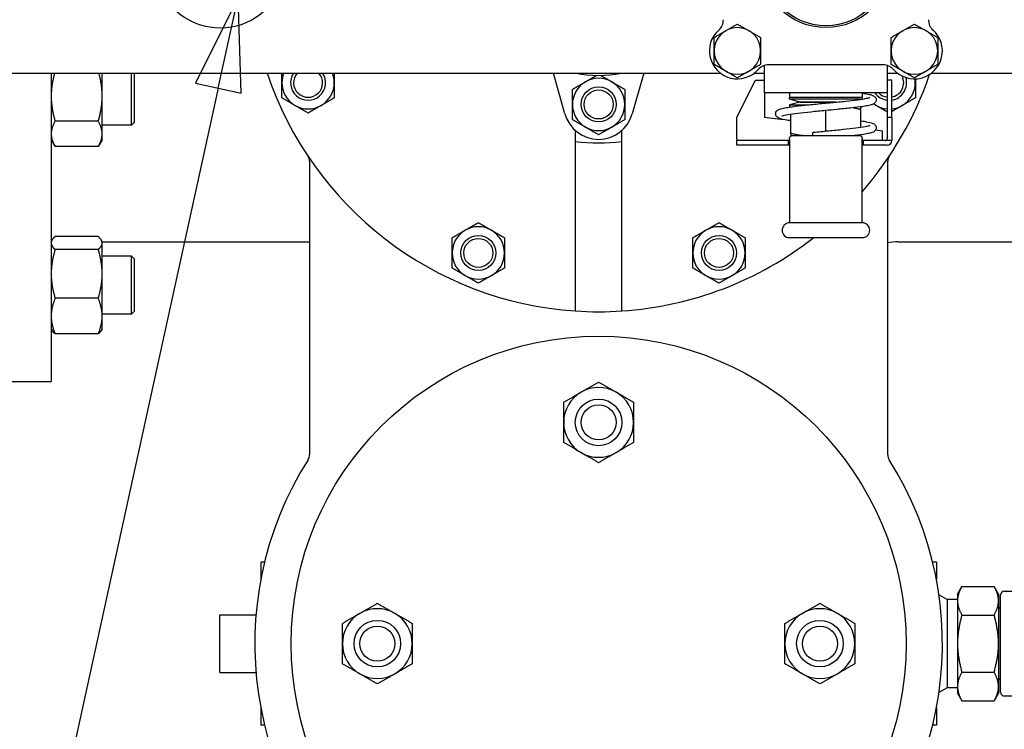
# Paper-space layout 'SHEET_2' of a CAD drawing. Header units: inches. Extents: x 2 to 369, y 6 to 267.
# Tile 19 of 64: x 40.35 to 50.92, y 102.4 to 110.01. Entities that reach past the tile are written whole.
import ezdxf

# ---------------------------------------------------------------- set-up
doc = ezdxf.new("R2010")
doc.units = ezdxf.units.IN
doc.header["$LTSCALE"] = 8
doc.header["$MEASUREMENT"] = 0
doc.layers.get('0').update_dxf_attribs({"lineweight": 25})
doc.layers.add('DIMEN', color=7, linetype='Continuous', lineweight=25)
doc.styles.add('Current-ANSI', font='arial.ttf')

# ---------------------------------------------------------------- blocks, each defined once
blk = doc.blocks.new('Balloon46')
at = {"layer": 'DIMEN', "linetype": 'Continuous', "lineweight": 25}
for p, q in [((5.337, 13.7819), (5.2797, 13.6665)), ((5.3102, 13.6598), (5.337, 13.7819)), ((5.3407, 13.6531), (5.337, 13.7819)), ((5.3102, 13.6598), (5.2314, 13.3004)), ((5.2797, 13.6665), (5.3407, 13.6531)), ((5.2314, 13.3004), (5.0478, 12.4628))]:
    blk.add_line(p, q, dxfattribs=at)
at = {"layer": 'DIMEN', "linetype": 'Continuous', "lineweight": 25, "flags": 128}
blk.add_lwpolyline([(5.3407, 13.6531), (5.337, 13.7819), (5.2797, 13.6665), (5.3407, 13.6531)], dxfattribs=at)
at = {"layer": 'DIMEN'}
blk.add_circle((5.0078, 12.2801), 0.1875, dxfattribs=at)
blk.add_solid([(5.3407, 13.6531), (5.337, 13.7819), (5.2797, 13.6665), (5.3407, 13.6531)], dxfattribs=at)
at = {"layer": 'DIMEN', "insert": (5.0078, 12.2812), "char_height": 0.125, "attachment_point": 5, "style": 'Current-ANSI'}
blk.add_mtext('38', dxfattribs=at)

psp = doc.layouts.new('SHEET_2')

# ---------------------------------------------------------------- linework, layer by layer
for p, q in [((48.345, 109.228), (48.345, 109.521)), ((49.617, 109.528), (48.387, 109.528)), ((49.659, 109.521), (49.659, 109.365)), ((37.285, 109.44), (47.869, 109.44)), ((40.688, 109.44), (40.688, 106.128)), ((41.235, 109.193), (41.235, 109.44)), ((41.548, 108.88), (41.548, 109.44)), ((41.579, 109.44), (41.579, 108.911)), ((46.202, 109.002), (46.08, 109.44)), ((47.047, 109.44), (46.924, 109.002)), ((48.235, 109.44), (48.345, 109.44)), ((49.659, 109.44), (49.769, 109.44)), ((50.135, 109.44), (53.718, 109.44)), ((48.045, 108.965), (48.245, 109.365)), ((48.245, 109.365), (48.345, 109.365)), ((49.659, 109.365), (49.659, 108.965)), ((49.709, 109.365), (49.659, 109.365)), ((49.709, 108.965), (49.709, 109.365)), ((41.235, 108.787), (41.235, 109.193)), ((49.659, 109.228), (48.345, 109.228)), ((48.345, 109.228), (48.345, 108.965)), ((48.612, 109.228), (48.612, 109.178)), ((49.392, 109.178), (48.612, 109.178)), ((48.612, 109.158), (48.612, 109.178)), ((49.392, 109.178), (48.612, 109.178)), ((49.392, 109.228), (49.392, 109.178)), ((49.392, 109.161), (49.392, 109.178)), ((49.372, 109.158), (48.612, 109.158)), ((48.722, 109.128), (48.612, 109.158)), ((48.722, 109.128), (48.612, 109.098)), ((48.612, 109.098), (48.798, 109.098)), ((48.612, 109.098), (48.612, 109.078)), ((48.612, 109.078), (48.629, 109.078)), ((48.627, 109.078), (48.627, 109.078)), ((48.722, 109.128), (49.106, 109.128)), ((49.106, 109.128), (48.722, 109.128)), ((49.375, 109.078), (49.392, 109.078)), ((49.377, 109.078), (49.377, 109.078)), ((49.392, 109.08), (49.392, 109.078)), ((48.045, 108.735), (48.045, 108.965)), ((48.345, 108.965), (48.545, 108.942)), ((48.627, 108.792), (48.627, 108.997)), ((49.002, 108.818), (49.002, 109.038)), ((49.377, 108.858), (49.377, 109.05)), ((49.659, 108.965), (49.709, 108.965)), ((49.659, 108.965), (49.659, 108.735)), ((49.709, 108.965), (49.709, 108.715)), ((41.193, 108.922), (40.73, 108.922)), ((41.548, 108.88), (41.235, 108.88)), ((41.579, 108.911), (41.548, 108.88)), ((41.235, 108.724), (41.235, 108.787)), ((46.313, 108.823), (46.313, 108.706)), ((46.813, 108.706), (46.813, 108.823)), ((48.612, 108.73), (48.612, 108.745)), ((48.627, 108.765), (48.632, 108.765)), ((48.627, 108.765), (48.627, 108.765)), ((49.372, 108.765), (48.632, 108.765)), ((49.372, 108.765), (49.377, 108.765)), ((49.377, 108.765), (49.377, 108.765)), ((49.392, 108.745), (49.392, 108.73)), ((49.535, 108.829), (49.609, 108.82)), ((49.609, 108.735), (49.609, 108.82)), ((40.688, 108.724), (40.73, 108.651)), ((41.193, 108.651), (40.73, 108.651)), ((41.235, 108.724), (41.193, 108.651)), ((48.045, 108.735), (48.045, 108.715)), ((48.045, 108.665), (48.045, 108.715)), ((48.602, 108.715), (48.045, 108.715)), ((48.602, 108.665), (48.045, 108.665)), ((48.602, 108.715), (48.612, 108.715)), ((48.602, 108.665), (48.602, 108.715)), ((48.612, 108.665), (48.602, 108.665)), ((48.612, 108.73), (48.612, 107.833)), ((49.392, 107.833), (49.392, 108.73)), ((49.392, 108.715), (49.402, 108.715)), ((49.402, 108.665), (49.392, 108.665)), ((49.709, 108.715), (49.402, 108.715)), ((49.402, 108.715), (49.402, 108.665)), ((49.659, 108.665), (49.402, 108.665)), ((49.609, 108.715), (49.609, 108.735)), ((43.461, 108.493), (43.461, 105.34)), ((49.666, 105.34), (49.666, 108.493)), ((49.392, 107.833), (48.612, 107.833)), ((41.193, 107.686), (40.73, 107.686)), ((40.688, 107.632), (40.698, 107.648)), ((41.235, 107.632), (41.226, 107.648)), ((41.235, 107.616), (41.235, 107.632)), ((41.235, 107.628), (43.461, 107.628)), ((41.235, 107.284), (41.235, 107.616)), ((48.612, 107.673), (49.392, 107.673)), ((49.776, 107.628), (51.505, 107.628)), ((41.193, 107.546), (40.73, 107.546)), ((41.548, 107.476), (41.235, 107.476)), ((41.548, 106.851), (41.548, 107.476)), ((41.579, 107.444), (41.548, 107.476)), ((41.579, 107.444), (41.579, 106.882)), ((41.235, 106.832), (41.235, 107.284)), ((41.193, 107.023), (40.73, 107.023)), ((41.548, 106.851), (41.235, 106.851)), ((41.579, 106.882), (41.548, 106.851)), ((41.235, 106.694), (41.235, 106.832)), ((40.688, 106.694), (40.698, 106.678)), ((41.193, 106.64), (40.73, 106.64)), ((41.235, 106.694), (41.226, 106.678)), ((39.876, 106.128), (40.688, 106.128)), ((42.938, 104.19), (42.938, 104.005)), ((42.978, 104.19), (42.938, 104.19)), ((50.188, 104.19), (50.148, 104.19)), ((50.188, 104.19), (50.188, 104.005)), ((50.415, 103.847), (50.462, 103.929)), ((50.462, 103.929), (50.807, 103.929)), ((50.855, 103.847), (50.807, 103.929)), ((50.917, 103.878), (51.015, 103.878)), ((50.302, 103.79), (50.216, 103.84)), ((50.302, 103.79), (50.302, 102.84)), ((50.415, 103.79), (50.302, 103.79)), ((50.415, 103.847), (50.415, 103.775)), ((50.415, 103.775), (50.415, 103.315)), ((50.855, 103.847), (50.855, 103.775)), ((50.855, 103.775), (50.855, 103.315)), ((50.877, 102.793), (50.877, 103.838)), ((42.498, 103.625), (42.886, 103.625)), ((42.498, 103.005), (42.498, 103.625)), ((50.462, 103.622), (50.807, 103.622)), ((50.415, 103.315), (50.415, 102.855)), ((50.855, 103.315), (50.855, 102.855)), ((42.498, 103.005), (42.886, 103.005)), ((50.462, 103.008), (50.807, 103.008)), ((50.302, 102.84), (50.216, 102.79)), ((50.415, 102.84), (50.302, 102.84)), ((50.415, 102.855), (50.415, 102.784)), ((50.855, 102.855), (50.855, 102.784)), ((50.415, 102.784), (50.462, 102.701)), ((50.855, 102.784), (50.807, 102.701)), ((50.917, 102.753), (51.015, 102.753)), ((42.938, 102.626), (42.938, 102.44)), ((50.188, 102.626), (50.188, 102.44)), ((50.462, 102.701), (50.807, 102.701)), ((42.978, 102.44), (42.938, 102.44)), ((50.188, 102.44), (50.148, 102.44))]:
    psp.add_line(p, q)
for centre, radius in [((49.002, 110.628), 0.7), ((49.002, 110.628), 0.68), ((46.563, 109.103), 0.188), ((46.563, 109.103), 0.188), ((46.563, 109.103), 0.156), ((45.272, 107.509), 0.188), ((45.272, 107.509), 0.188), ((47.855, 107.509), 0.188), ((47.855, 107.509), 0.188), ((45.272, 107.509), 0.156), ((47.855, 107.509), 0.156), ((46.563, 103.315), 3.3), ((46.563, 105.69), 0.25), ((46.563, 105.69), 0.188), ((44.188, 103.315), 0.25), ((48.938, 103.315), 0.25), ((44.188, 103.315), 0.188), ((48.938, 103.315), 0.188)]:
    psp.add_circle(centre, radius)
for centre, radius, start, end in [((42.502, 110.628), 0.703, 121.2337, 58.7663), ((47.752, 110.013), 0.15, 311.8103, 0), ((50.252, 110.013), 0.15, 180, 228.1897), ((48.052, 109.678), 0.3, 131.8103, 318.1897), ((48.052, 109.678), 0.25, 0, 180), ((49.952, 109.678), 0.25, 0, 180), ((49.952, 109.678), 0.3, 221.8103, 48.1897), ((48.052, 109.678), 0.25, 180, 0), ((49.952, 109.678), 0.25, 180, 0), ((48.387, 109.378), 0.15, 90, 138.1897), ((49.617, 109.378), 0.15, 41.8103, 90), ((46.563, 110.628), 3.75, 198.4615, 266.1774), ((43.445, 109.336), 0.281, 158.2857, 180), ((43.445, 109.336), 0.188, 146.2915, 33.7085), ((43.445, 109.336), 0.188, 146.2915, 33.7085), ((43.445, 109.336), 0.156, 138.2438, 41.7562), ((43.445, 109.336), 0.281, 0, 21.7143), ((46.563, 110.628), 1.213, 258.3449, 281.6551), ((46.563, 109.103), 0.281, 60, 120), ((46.563, 110.628), 3.75, 318.9672, 341.313), ((49.681, 109.336), 0.156, 280.1579, 27.5216), ((49.681, 109.336), 0.188, 278.4513, 17.349), ((49.681, 109.336), 0.188, 278.4513, 17.349), ((49.681, 109.336), 0.281, 0, 8.5162), ((43.445, 109.336), 0.281, 180, 240), ((43.445, 109.336), 0.281, 300, 0), ((46.563, 109.103), 0.281, 120, 180), ((46.563, 109.103), 0.281, 0, 60), ((49.681, 109.336), 0.281, 300, 0), ((49.681, 109.336), 0.281, 202.6795, 204.4009), ((49.681, 109.336), 0.188, 215.3356, 263.1253), ((49.681, 109.336), 0.188, 215.3356, 263.1253), ((49.681, 109.336), 0.156, 223.9506, 261.7416), ((43.445, 109.336), 0.281, 240, 300), ((46.563, 109.103), 0.281, 180, 240), ((46.563, 109.103), 0.281, 300, 0), ((49.681, 109.336), 0.281, 233.579, 240), ((49.681, 109.336), 0.281, 240, 265.423), ((49.681, 109.336), 0.281, 275.6228, 300), ((46.563, 109.103), 0.375, 195.5725, 344.4275), ((46.563, 109.103), 0.281, 240, 300), ((48.632, 108.745), 0.02, 90, 180), ((49.372, 108.745), 0.02, 0, 90), ((46.563, 110.628), 1.938, 262.5863, 277.4137), ((49.639, 108.735), 0.02, 270, 0), ((49.659, 108.715), 0.05, 270, 0), ((43.367, 108.493), 0.0938, 0, 33.7413), ((49.759, 108.493), 0.0938, 146.2587, 180), ((45.272, 107.509), 0.281, 60, 120), ((47.855, 107.509), 0.281, 60, 120), ((48.612, 107.753), 0.08, 90, 270), ((49.392, 107.753), 0.08, 0, 90), ((45.272, 107.509), 0.281, 120, 180), ((45.272, 107.509), 0.281, 0, 60), ((47.855, 107.509), 0.281, 120, 180), ((47.855, 107.509), 0.281, 0, 60), ((49.392, 107.753), 0.08, 270, 0), ((46.563, 110.628), 3.75, 273.8226, 308.001), ((49.776, 107.128), 0.5, 90, 102.709), ((45.272, 107.509), 0.281, 180, 240), ((45.272, 107.509), 0.281, 300, 0), ((47.855, 107.509), 0.281, 180, 240), ((47.855, 107.509), 0.281, 300, 0), ((45.272, 107.509), 0.281, 240, 300), ((47.855, 107.509), 0.281, 240, 300), ((46.563, 110.628), 3.75, 266.1774, 273.8226), ((46.563, 105.69), 0.375, 120, 180), ((46.563, 105.69), 0.375, 60, 120), ((46.563, 105.69), 0.375, 0, 60), ((46.563, 105.69), 0.375, 180, 240), ((46.563, 105.69), 0.375, 300, 0), ((46.563, 105.69), 0.375, 240, 300), ((46.563, 103.315), 3.69, 147.6441, 32.3559), ((43.367, 105.34), 0.0937, 327.6441, 0), ((49.759, 105.34), 0.0938, 180, 212.3559), ((50.917, 103.838), 0.04, 90, 180), ((44.188, 103.315), 0.375, 60, 120), ((48.938, 103.315), 0.375, 60, 120), ((50.877, 103.712), 0.022, 180, 270), ((44.188, 103.315), 0.375, 120, 180), ((44.188, 103.315), 0.375, 0, 60), ((48.938, 103.315), 0.375, 120, 180), ((48.938, 103.315), 0.375, 0, 60), ((44.188, 103.315), 0.375, 180, 240), ((44.188, 103.315), 0.375, 300, 0), ((48.938, 103.315), 0.375, 180, 240), ((48.938, 103.315), 0.375, 300, 0), ((44.188, 103.315), 0.375, 240, 300), ((48.938, 103.315), 0.375, 240, 300), ((50.877, 102.918), 0.022, 90, 180), ((50.917, 102.793), 0.04, 180, 270)]:
    psp.add_arc(centre, radius, start, end)
psp.add_ellipse((48.867, 108.765), major_axis=(0, 0.04), ratio=0.26892, start_param=0.026492, end_param=1.570796)
for points, weights in [([(47.802, 109.822), (47.927, 109.894), (48.052, 109.966)], [1, 1.15455095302, 1]), ([(48.052, 109.966), (48.177, 109.894), (48.302, 109.822)], [1, 1.15455095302, 1]), ([(49.702, 109.822), (49.827, 109.894), (49.952, 109.966)], [1, 1.15455095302, 1]), ([(49.952, 109.966), (50.077, 109.894), (50.202, 109.822)], [1, 1.15455095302, 1]), ([(47.802, 109.678), (47.802, 109.745), (47.802, 109.822)], [1, 1.03802697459, 1]), ([(48.302, 109.822), (48.302, 109.745), (48.302, 109.678)], [1, 1.03802697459, 1]), ([(49.702, 109.678), (49.702, 109.745), (49.702, 109.822)], [1, 1.03802697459, 1]), ([(50.202, 109.822), (50.202, 109.745), (50.202, 109.678)], [1, 1.03802697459, 1]), ([(47.802, 109.533), (47.802, 109.611), (47.802, 109.678)], [1, 1.03802697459, 1]), ([(48.302, 109.678), (48.302, 109.611), (48.302, 109.533)], [1, 1.03802697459, 1]), ([(49.702, 109.533), (49.702, 109.611), (49.702, 109.678)], [1, 1.03802697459, 1]), ([(50.202, 109.678), (50.202, 109.611), (50.202, 109.533)], [1, 1.03802697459, 1]), ([(48.052, 109.389), (47.927, 109.461), (47.802, 109.533)], [1, 1.15455095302, 1]), ([(48.302, 109.533), (48.177, 109.461), (48.052, 109.389)], [1, 1.15455095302, 1]), ([(49.952, 109.389), (49.827, 109.461), (49.702, 109.533)], [1, 1.15455095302, 1]), ([(50.202, 109.533), (50.077, 109.461), (49.952, 109.389)], [1, 1.15455095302, 1]), ([(40.724, 109.44), (40.688, 109.309), (40.688, 109.193)], [1.10595139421, 1.08551078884, 1]), ([(41.235, 109.193), (41.235, 109.309), (41.2, 109.44)], [1, 1.08551078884, 1.10595139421]), ([(43.164, 109.336), (43.164, 109.386), (43.164, 109.44)], [1, 1.06034578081, 1.08828491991]), ([(43.726, 109.44), (43.726, 109.386), (43.726, 109.336)], [1.08828491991, 1.06034578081, 1]), ([(46.423, 109.346), (46.479, 109.379), (46.542, 109.415)], [1, 1.07977520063, 1.10291656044]), ([(46.584, 109.415), (46.647, 109.379), (46.704, 109.346)], [1.10291656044, 1.07977520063, 1]), ([(49.963, 109.378), (49.963, 109.357), (49.963, 109.336)], [1.04290885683, 1.02402204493, 1]), ([(43.164, 109.174), (43.164, 109.261), (43.164, 109.336)], [1.10906450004, 1.0930923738, 1]), ([(43.726, 109.336), (43.726, 109.261), (43.726, 109.174)], [1, 1.0930923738, 1.10906450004]), ([(46.282, 109.265), (46.357, 109.308), (46.423, 109.346)], [1.10906450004, 1.0930923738, 1]), ([(46.282, 109.103), (46.282, 109.178), (46.282, 109.265)], [1, 1.0930923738, 1.10906450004]), ([(46.704, 109.346), (46.769, 109.308), (46.844, 109.265)], [1, 1.0930923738, 1.10906450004]), ([(46.844, 109.265), (46.844, 109.178), (46.844, 109.103)], [1.10906450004, 1.0930923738, 1]), ([(49.963, 109.336), (49.963, 109.261), (49.963, 109.174)], [1, 1.0930923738, 1.10906450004]), ([(40.688, 109.193), (40.688, 109.067), (40.73, 108.922)], [1, 1.0930923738, 1.10906450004]), ([(41.193, 108.922), (41.235, 109.067), (41.235, 109.193)], [1.10906450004, 1.0930923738, 1]), ([(43.304, 109.092), (43.239, 109.13), (43.164, 109.174)], [1, 1.0930923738, 1.10906450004]), ([(43.726, 109.174), (43.651, 109.13), (43.586, 109.092)], [1.10906450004, 1.0930923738, 1]), ([(49.4, 109.224), (49.4, 109.226), (49.4, 109.228)], [1.09238167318, 1.09149418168, 1.09056728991]), ([(49.963, 109.174), (49.887, 109.13), (49.822, 109.092)], [1.10906450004, 1.0930923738, 1]), ([(43.445, 109.011), (43.37, 109.055), (43.304, 109.092)], [1.10906450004, 1.0930923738, 1]), ([(43.586, 109.092), (43.52, 109.055), (43.445, 109.011)], [1, 1.0930923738, 1.10906450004]), ([(46.282, 108.94), (46.282, 109.027), (46.282, 109.103)], [1.10906450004, 1.0930923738, 1]), ([(46.844, 109.103), (46.844, 109.027), (46.844, 108.94)], [1, 1.0930923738, 1.10906450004]), ([(48.627, 109.078), (48.627, 109.078), (48.627, 109.077)], [1.07735026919, 1.07735026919, 1.07660535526]), ([(49.299, 109.068), (49.336, 109.061), (49.377, 109.05)], [1.04836025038, 1.02999643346, 1]), ([(49.377, 109.05), (49.377, 109.078), (49.377, 109.078)], [1, 1.07735026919, 1.07735026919]), ([(49.541, 109.092), (49.527, 109.101), (49.512, 109.109)], [1, 1.01866700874, 1.03423310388]), ([(49.659, 109.024), (49.597, 109.06), (49.541, 109.092)], [1.10233713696, 1.0787913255, 1]), ([(49.822, 109.092), (49.768, 109.061), (49.709, 109.027)], [1, 1.07547224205, 1.10025536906]), ([(40.73, 108.922), (40.688, 108.849), (40.688, 108.787)], [1.10906450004, 1.0930923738, 1]), ([(41.235, 108.787), (41.235, 108.849), (41.193, 108.922)], [1, 1.0930923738, 1.10906450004]), ([(46.423, 108.859), (46.357, 108.897), (46.282, 108.94)], [1, 1.0930923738, 1.10906450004]), ([(46.563, 108.778), (46.488, 108.821), (46.423, 108.859)], [1.10906450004, 1.0930923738, 1]), ([(46.704, 108.859), (46.639, 108.821), (46.563, 108.778)], [1, 1.0930923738, 1.10906450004]), ([(46.844, 108.94), (46.769, 108.897), (46.704, 108.859)], [1.10906450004, 1.0930923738, 1]), ([(40.688, 108.787), (40.688, 108.724), (40.73, 108.651)], [1, 1.0930923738, 1.10906450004]), ([(41.193, 108.651), (41.235, 108.724), (41.235, 108.787)], [1.10906450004, 1.0930923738, 1]), ([(48.857, 108.766), (48.75, 108.759), (48.627, 108.792)], [1.07281316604, 1.09608382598, 1]), ([(48.627, 108.792), (48.627, 108.765), (48.627, 108.765)], [1, 1.07735026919, 1.07735026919]), ([(49.377, 108.765), (49.377, 108.765), (49.377, 108.778)], [1.07735026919, 1.07735026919, 1.0380667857]), ([(46.313, 108.706), (46.313, 108.086), (46.313, 106.886)], [1, 1.05552425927, 1]), ([(46.813, 106.886), (46.813, 108.086), (46.813, 108.706)], [1, 1.05552425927, 1]), ([(45.131, 107.753), (45.196, 107.791), (45.272, 107.834)], [1, 1.0930923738, 1.10906450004]), ([(45.272, 107.834), (45.347, 107.791), (45.412, 107.753)], [1.10906450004, 1.0930923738, 1]), ([(47.714, 107.753), (47.779, 107.791), (47.855, 107.834)], [1, 1.0930923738, 1.10906450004]), ([(47.855, 107.834), (47.93, 107.791), (47.995, 107.753)], [1.10906450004, 1.0930923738, 1]), ([(40.73, 107.686), (40.688, 107.648), (40.688, 107.616)], [1.10906450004, 1.0930923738, 1]), ([(41.235, 107.616), (41.235, 107.648), (41.193, 107.686)], [1, 1.0930923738, 1.10906450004]), ([(44.99, 107.672), (45.066, 107.715), (45.131, 107.753)], [1.10906450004, 1.0930923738, 1]), ([(45.412, 107.753), (45.478, 107.715), (45.553, 107.672)], [1, 1.0930923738, 1.10906450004]), ([(47.574, 107.672), (47.649, 107.715), (47.714, 107.753)], [1.10906450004, 1.0930923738, 1]), ([(47.995, 107.753), (48.061, 107.715), (48.136, 107.672)], [1, 1.0930923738, 1.10906450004]), ([(40.688, 107.616), (40.688, 107.583), (40.73, 107.546)], [1, 1.0930923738, 1.10906450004]), ([(41.193, 107.546), (41.235, 107.583), (41.235, 107.616)], [1.10906450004, 1.0930923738, 1]), ([(44.99, 107.509), (44.99, 107.585), (44.99, 107.672)], [1, 1.0930923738, 1.10906450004]), ([(45.553, 107.672), (45.553, 107.585), (45.553, 107.509)], [1.10906450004, 1.0930923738, 1]), ([(47.574, 107.509), (47.574, 107.585), (47.574, 107.672)], [1, 1.0930923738, 1.10906450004]), ([(48.136, 107.672), (48.136, 107.585), (48.136, 107.509)], [1.10906450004, 1.0930923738, 1]), ([(40.73, 107.546), (40.688, 107.406), (40.688, 107.284)], [1.10906450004, 1.0930923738, 1]), ([(41.235, 107.284), (41.235, 107.406), (41.193, 107.546)], [1, 1.0930923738, 1.10906450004]), ([(44.99, 107.347), (44.99, 107.434), (44.99, 107.509)], [1.10906450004, 1.0930923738, 1]), ([(45.553, 107.509), (45.553, 107.434), (45.553, 107.347)], [1, 1.0930923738, 1.10906450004]), ([(47.574, 107.347), (47.574, 107.434), (47.574, 107.509)], [1.10906450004, 1.0930923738, 1]), ([(48.136, 107.509), (48.136, 107.434), (48.136, 107.347)], [1, 1.0930923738, 1.10906450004]), ([(40.688, 107.284), (40.688, 107.163), (40.73, 107.023)], [1, 1.0930923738, 1.10906450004]), ([(41.193, 107.023), (41.235, 107.163), (41.235, 107.284)], [1.10906450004, 1.0930923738, 1]), ([(45.131, 107.266), (45.066, 107.304), (44.99, 107.347)], [1, 1.0930923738, 1.10906450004]), ([(45.272, 107.185), (45.196, 107.228), (45.131, 107.266)], [1.10906450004, 1.0930923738, 1]), ([(45.412, 107.266), (45.347, 107.228), (45.272, 107.185)], [1, 1.0930923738, 1.10906450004]), ([(45.553, 107.347), (45.478, 107.304), (45.412, 107.266)], [1.10906450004, 1.0930923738, 1]), ([(47.714, 107.266), (47.649, 107.304), (47.574, 107.347)], [1, 1.0930923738, 1.10906450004]), ([(47.855, 107.185), (47.779, 107.228), (47.714, 107.266)], [1.10906450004, 1.0930923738, 1]), ([(47.995, 107.266), (47.93, 107.228), (47.855, 107.185)], [1, 1.0930923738, 1.10906450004]), ([(48.136, 107.347), (48.061, 107.304), (47.995, 107.266)], [1.10906450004, 1.0930923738, 1]), ([(40.73, 107.023), (40.688, 106.92), (40.688, 106.832)], [1.10906450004, 1.0930923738, 1]), ([(41.235, 106.832), (41.235, 106.92), (41.193, 107.023)], [1, 1.0930923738, 1.10906450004]), ([(40.688, 106.832), (40.688, 106.743), (40.73, 106.64)], [1, 1.0930923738, 1.10906450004]), ([(41.193, 106.64), (41.235, 106.743), (41.235, 106.832)], [1.10906450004, 1.0930923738, 1]), ([(40.73, 106.64), (40.708, 106.66), (40.698, 106.678)], [1.10906450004, 1.10058521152, 1.07037081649]), ([(41.226, 106.678), (41.215, 106.66), (41.193, 106.64)], [1.07037081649, 1.10058521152, 1.10906450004]), ([(46.376, 106.015), (46.463, 106.065), (46.563, 106.123)], [1, 1.0930923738, 1.10906450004]), ([(46.563, 106.123), (46.664, 106.065), (46.751, 106.015)], [1.10906450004, 1.0930923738, 1]), ([(46.188, 105.907), (46.289, 105.965), (46.376, 106.015)], [1.10906450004, 1.0930923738, 1]), ([(46.751, 106.015), (46.838, 105.965), (46.938, 105.907)], [1, 1.0930923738, 1.10906450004]), ([(46.188, 105.69), (46.188, 105.791), (46.188, 105.907)], [1, 1.0930923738, 1.10906450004]), ([(46.938, 105.907), (46.938, 105.791), (46.938, 105.69)], [1.10906450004, 1.0930923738, 1]), ([(46.188, 105.474), (46.188, 105.59), (46.188, 105.69)], [1.10906450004, 1.0930923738, 1]), ([(46.938, 105.69), (46.938, 105.59), (46.938, 105.474)], [1, 1.0930923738, 1.10906450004]), ([(46.376, 105.365), (46.289, 105.416), (46.188, 105.474)], [1, 1.0930923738, 1.10906450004]), ([(46.938, 105.474), (46.838, 105.416), (46.751, 105.365)], [1.10906450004, 1.0930923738, 1]), ([(46.563, 105.257), (46.463, 105.315), (46.376, 105.365)], [1.10906450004, 1.0930923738, 1]), ([(46.751, 105.365), (46.664, 105.315), (46.563, 105.257)], [1, 1.0930923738, 1.10906450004]), ([(50.462, 103.929), (50.415, 103.847), (50.415, 103.775)], [1, 1.0379548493, 1]), ([(50.855, 103.775), (50.855, 103.847), (50.807, 103.929)], [1, 1.0379548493, 1]), ([(50.415, 103.775), (50.415, 103.704), (50.462, 103.622)], [1, 1.0379548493, 1]), ([(50.807, 103.622), (50.855, 103.704), (50.855, 103.775)], [1, 1.0379548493, 1]), ([(44.001, 103.64), (44.088, 103.69), (44.188, 103.748)], [1, 1.0930923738, 1.10906450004]), ([(44.188, 103.748), (44.289, 103.69), (44.376, 103.64)], [1.10906450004, 1.0930923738, 1]), ([(48.751, 103.64), (48.838, 103.69), (48.938, 103.748)], [1, 1.0930923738, 1.10906450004]), ([(48.938, 103.748), (49.039, 103.69), (49.126, 103.64)], [1.10906450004, 1.0930923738, 1]), ([(43.813, 103.532), (43.914, 103.59), (44.001, 103.64)], [1.10906450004, 1.0930923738, 1]), ([(44.376, 103.64), (44.463, 103.59), (44.563, 103.532)], [1, 1.0930923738, 1.10906450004]), ([(48.563, 103.532), (48.664, 103.59), (48.751, 103.64)], [1.10906450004, 1.0930923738, 1]), ([(49.126, 103.64), (49.213, 103.59), (49.313, 103.532)], [1, 1.0930923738, 1.10906450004]), ([(50.462, 103.622), (50.415, 103.458), (50.415, 103.315)], [1, 1.0379548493, 1]), ([(50.855, 103.315), (50.855, 103.458), (50.807, 103.622)], [1, 1.0379548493, 1]), ([(43.813, 103.315), (43.813, 103.416), (43.813, 103.532)], [1, 1.0930923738, 1.10906450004]), ([(44.563, 103.532), (44.563, 103.416), (44.563, 103.315)], [1.10906450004, 1.0930923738, 1]), ([(48.563, 103.315), (48.563, 103.416), (48.563, 103.532)], [1, 1.0930923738, 1.10906450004]), ([(49.313, 103.532), (49.313, 103.416), (49.313, 103.315)], [1.10906450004, 1.0930923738, 1]), ([(43.813, 103.099), (43.813, 103.215), (43.813, 103.315)], [1.10906450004, 1.0930923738, 1]), ([(44.563, 103.315), (44.563, 103.215), (44.563, 103.099)], [1, 1.0930923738, 1.10906450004]), ([(48.563, 103.099), (48.563, 103.215), (48.563, 103.315)], [1.10906450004, 1.0930923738, 1]), ([(49.313, 103.315), (49.313, 103.215), (49.313, 103.099)], [1, 1.0930923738, 1.10906450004]), ([(50.415, 103.315), (50.415, 103.173), (50.462, 103.008)], [1, 1.0379548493, 1]), ([(50.807, 103.008), (50.855, 103.173), (50.855, 103.315)], [1, 1.0379548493, 1]), ([(44.001, 102.99), (43.914, 103.041), (43.813, 103.099)], [1, 1.0930923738, 1.10906450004]), ([(44.563, 103.099), (44.463, 103.041), (44.376, 102.99)], [1.10906450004, 1.0930923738, 1]), ([(48.751, 102.99), (48.664, 103.041), (48.563, 103.099)], [1, 1.0930923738, 1.10906450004]), ([(49.313, 103.099), (49.213, 103.041), (49.126, 102.99)], [1.10906450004, 1.0930923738, 1]), ([(44.188, 102.882), (44.088, 102.94), (44.001, 102.99)], [1.10906450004, 1.0930923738, 1]), ([(44.376, 102.99), (44.289, 102.94), (44.188, 102.882)], [1, 1.0930923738, 1.10906450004]), ([(48.938, 102.882), (48.838, 102.94), (48.751, 102.99)], [1.10906450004, 1.0930923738, 1]), ([(49.126, 102.99), (49.039, 102.94), (48.938, 102.882)], [1, 1.0930923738, 1.10906450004]), ([(50.462, 103.008), (50.415, 102.926), (50.415, 102.855)], [1, 1.0379548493, 1]), ([(50.855, 102.855), (50.855, 102.926), (50.807, 103.008)], [1, 1.0379548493, 1]), ([(50.415, 102.855), (50.415, 102.784), (50.462, 102.701)], [1, 1.0379548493, 1]), ([(50.807, 102.701), (50.855, 102.784), (50.855, 102.855)], [1, 1.0379548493, 1])]:
    psp.add_rational_spline(points, weights, degree=2)
for points, knots in [([(48.627, 108.928), (48.612, 108.93), (48.599, 108.932), (48.554, 108.939), (48.529, 108.945), (48.498, 108.955), (48.488, 108.958), (48.474, 108.972), (48.471, 108.975), (48.466, 108.983), (48.464, 108.987), (48.462, 108.998), (48.462, 109.006), (48.465, 109.019), (48.468, 109.025), (48.474, 109.034), (48.478, 109.037), (48.487, 109.044), (48.492, 109.047), (48.511, 109.055), (48.527, 109.059), (48.564, 109.067), (48.585, 109.071), (48.647, 109.08), (48.693, 109.086), (48.792, 109.097), (48.844, 109.102), (48.951, 109.113), (49.006, 109.118), (49.113, 109.128), (49.165, 109.133), (49.261, 109.144), (49.306, 109.149), (49.381, 109.159), (49.413, 109.164), (49.447, 109.171), (49.456, 109.173), (49.469, 109.177), (49.473, 109.178), (49.475, 109.179), (49.475, 109.179), (49.475, 109.179)], [5.394129, 5.394129, 5.394129, 5.394129, 5.554938, 5.554938, 5.979606, 5.979606, 6.228962, 6.228962, 6.294844, 6.294844, 6.346224, 6.346224, 6.428413, 6.428413, 6.501477, 6.501477, 6.583151, 6.583151, 6.705996, 6.705996, 7.029871, 7.029871, 7.314287, 7.314287, 7.766359, 7.766359, 8.186329, 8.186329, 8.599003, 8.599003, 9.008156, 9.008156, 9.413381, 9.413381, 9.812333, 9.812333, 10.000967, 10.000967, 10.168646, 10.168646, 10.205216, 10.205216, 10.205216, 10.205216]), ([(49.392, 109.225), (49.423, 109.221), (49.449, 109.216), (49.482, 109.208), (49.493, 109.205), (49.509, 109.198), (49.515, 109.195), (49.526, 109.188), (49.53, 109.184), (49.536, 109.175), (49.539, 109.17), (49.542, 109.158), (49.542, 109.15), (49.54, 109.137), (49.537, 109.131), (49.53, 109.122), (49.527, 109.118), (49.518, 109.111), (49.513, 109.109), (49.495, 109.101), (49.481, 109.097), (49.446, 109.089), (49.426, 109.085), (49.365, 109.076), (49.319, 109.07), (49.221, 109.059), (49.169, 109.054), (49.078, 109.045), (49.04, 109.041), (48.948, 109.032), (48.893, 109.027), (48.792, 109.017), (48.744, 109.012), (48.661, 109.002), (48.624, 108.997), (48.567, 108.987), (48.545, 108.982), (48.531, 108.977), (48.529, 108.976), (48.529, 108.976)], [0.064585, 0.064585, 0.064585, 0.064585, 0.430014, 0.430014, 0.653106, 0.653106, 0.803907, 0.803907, 0.892217, 0.892217, 0.954048, 0.954048, 1.037952, 1.037952, 1.110802, 1.110802, 1.191411, 1.191411, 1.309017, 1.309017, 1.610745, 1.610745, 1.896546, 1.896546, 2.354278, 2.354278, 2.775146, 2.775146, 3.066475, 3.066475, 3.479858, 3.479858, 3.885892, 3.885892, 4.28781, 4.28781, 4.680784, 4.680784, 4.817833, 4.817833, 4.817833, 4.817833]), ([(48.867, 108.805), (48.92, 108.81), (48.975, 108.815), (49.083, 108.825), (49.137, 108.831), (49.235, 108.841), (49.282, 108.846), (49.361, 108.856), (49.396, 108.861), (49.435, 108.868), (49.446, 108.87), (49.462, 108.874), (49.468, 108.876), (49.474, 108.879), (49.475, 108.879), (49.475, 108.879)], [0, 0, 0, 0, 0.417164, 0.417164, 0.826384, 0.826384, 1.231602, 1.231602, 1.632675, 1.632675, 1.824414, 1.824414, 2.001035, 2.001035, 2.099551, 2.099551, 2.099551, 2.099551]), ([(49.377, 108.927), (49.389, 108.926), (49.401, 108.924), (49.445, 108.917), (49.471, 108.911), (49.503, 108.901), (49.512, 108.898), (49.527, 108.887), (49.531, 108.883), (49.536, 108.875), (49.539, 108.87), (49.542, 108.858), (49.542, 108.85), (49.54, 108.837), (49.537, 108.831), (49.53, 108.822), (49.527, 108.818), (49.518, 108.812), (49.513, 108.809), (49.496, 108.801), (49.482, 108.797), (49.448, 108.789), (49.428, 108.786), (49.367, 108.776), (49.321, 108.77), (49.271, 108.765)], [8.112693, 8.112693, 8.112693, 8.112693, 8.251809, 8.251809, 8.674888, 8.674888, 8.919146, 8.919146, 8.998835, 8.998835, 9.058408, 9.058408, 9.142524, 9.142524, 9.215336, 9.215336, 9.29565, 9.29565, 9.411212, 9.411212, 9.709015, 9.709015, 9.994415, 9.994415, 10.452905, 10.452905, 10.452905, 10.452905]), ([(43.461, 108.103), (43.461, 108.103), (43.461, 108.103), (43.461, 108.103), (43.461, 108.103), (43.461, 108.103)], [0.6655279, 0.6655279, 0.6655279, 0.6655279, 0.6988643, 0.6988643, 0.8171645, 0.8171645, 0.8171645, 0.8171645])]:
    psp.add_open_spline(points, degree=3, knots=knots)

# ---------------------------------------------------------------- block references
at = {"layer": 'DIMEN', "xscale": 8, "yscale": 8, "zscale": 8}
psp.add_blockref('Balloon46', (0, 0), dxfattribs=at)

doc.saveas('drawing.dxf')
